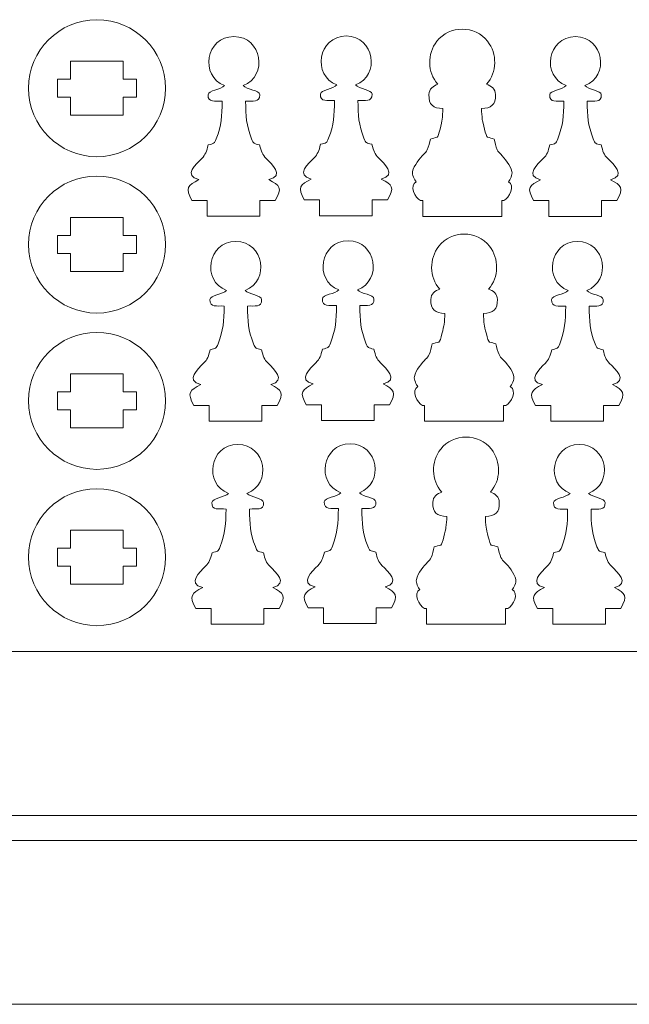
# Model space of a CAD drawing. Header units: centimetres. Extents: x -35.3 to 32, y -35 to 36.2.
# Tile 24 of 54: x -2.6 to 7.8, y 6.7 to 23.5. Entities that reach past the tile are written whole.
import ezdxf

# ---------------------------------------------------------------- set-up
doc = ezdxf.new("R2010")
doc.units = ezdxf.units.CM
doc.header["$MEASUREMENT"] = 0
doc.layers.add('Layer 1', color=7, linetype='Continuous')

msp = doc.modelspace()

# ---------------------------------------------------------------- linework, layer by layer
at = {"layer": 'Layer 1', "lineweight": 9}
for points in [[(-10.46212, 9.90664), (12.53788, 9.90664), (12.53788, 12.70664), (-10.46212, 12.70664), (-10.46212, 9.90664)], [(-10.47181, 6.68303), (12.52819, 6.68303), (12.52819, 9.48303), (-10.47181, 9.48303), (-10.47181, 6.68303)]]:
    msp.add_lwpolyline(points, close=True, dxfattribs=at)
for points, knots in [([(-1.32276, 23.50003), (-0.67659, 23.50003), (-0.15276, 22.9762), (-0.15276, 22.33003), (-0.15276, 22.33003), (-0.15276, 21.68385), (-0.67659, 21.16003), (-1.32276, 21.16003), (-1.32276, 21.16003), (-1.96894, 21.16003), (-2.49276, 21.68385), (-2.49276, 22.33003), (-2.49276, 22.33003), (-2.49276, 22.9762), (-1.96894, 23.50003), (-1.32276, 23.50003)], [0, 0, 0, 0, 0.2, 0.2, 0.2, 0.2, 0.4, 0.4, 0.4, 0.4, 0.6, 0.6, 0.6, 0.6, 1, 1, 1, 1]), ([(1.61372, 20.768), (1.89087, 20.83518), (1.65909, 21.0378), (1.56563, 21.13052), (1.56563, 21.13052), (1.50087, 21.19478), (1.48314, 21.24903), (1.45474, 21.36098), (1.45474, 21.36098), (1.35477, 21.38925), (1.35144, 21.37524), (1.31685, 21.46565), (1.31685, 21.46565), (1.22743, 21.6993), (1.2185, 21.84926), (1.21627, 22.1083), (1.21627, 22.1083), (1.33484, 22.11645), (1.46343, 22.07645), (1.45685, 22.21843), (1.45685, 22.21843), (1.4532, 22.29487), (1.23957, 22.30376), (1.17372, 22.37637), (1.17372, 22.37637), (1.60405, 22.53421), (1.49886, 23.20946), (1.01586, 23.21208), (1.01586, 23.21208), (0.53286, 23.20946), (0.42767, 22.53421), (0.858, 22.37637), (0.858, 22.37637), (0.79215, 22.30376), (0.57852, 22.2942), (0.57488, 22.21843), (0.57488, 22.21843), (0.5683, 22.07645), (0.69688, 22.11645), (0.81545, 22.1083), (0.81545, 22.1083), (0.81322, 21.84926), (0.80429, 21.6993), (0.71487, 21.46565), (0.71487, 21.46565), (0.68028, 21.37524), (0.67695, 21.38925), (0.57698, 21.36098), (0.57698, 21.36098), (0.54859, 21.24903), (0.53086, 21.19478), (0.46608, 21.13052), (0.46608, 21.13052), (0.37264, 21.0378), (0.14085, 20.83518), (0.41801, 20.768), (0.41801, 20.768), (0.22731, 20.67014), (0.17642, 20.6271), (0.3, 20.41156), (0.3, 20.41156), (0.3, 20.41156), (0.561, 20.41156), (0.561, 20.41156), (0.561, 20.41156), (0.561, 20.41156), (0.561, 20.14156), (0.561, 20.14156), (0.561, 20.14156), (0.561, 20.14156), (1.461, 20.14156), (1.461, 20.14156), (1.461, 20.14156), (1.461, 20.14156), (1.461, 20.41156), (1.461, 20.41156), (1.461, 20.41156), (1.461, 20.41156), (1.722, 20.41156), (1.722, 20.41156), (1.722, 20.41156), (1.84558, 20.6271), (1.80442, 20.67014), (1.61372, 20.768)], [0, 0, 0, 0, 0.04545455, 0.04545455, 0.04545455, 0.04545455, 0.09090909, 0.09090909, 0.09090909, 0.09090909, 0.13636364, 0.13636364, 0.13636364, 0.13636364, 0.18181818, 0.18181818, 0.18181818, 0.18181818, 0.22727273, 0.22727273, 0.22727273, 0.22727273, 0.27272727, 0.27272727, 0.27272727, 0.27272727, 0.31818182, 0.31818182, 0.31818182, 0.31818182, 0.36363636, 0.36363636, 0.36363636, 0.36363636, 0.40909091, 0.40909091, 0.40909091, 0.40909091, 0.45454545, 0.45454545, 0.45454545, 0.45454545, 0.5, 0.5, 0.5, 0.5, 0.54545455, 0.54545455, 0.54545455, 0.54545455, 0.59090909, 0.59090909, 0.59090909, 0.59090909, 0.63636364, 0.63636364, 0.63636364, 0.63636364, 0.68181818, 0.68181818, 0.68181818, 0.68181818, 0.72727273, 0.72727273, 0.72727273, 0.72727273, 0.77272727, 0.77272727, 0.77272727, 0.77272727, 0.81818182, 0.81818182, 0.81818182, 0.81818182, 0.86363636, 0.86363636, 0.86363636, 0.86363636, 0.90909091, 0.90909091, 0.90909091, 0.90909091, 1, 1, 1, 1]), ([(3.53265, 20.77838), (3.80981, 20.84556), (3.57802, 21.04817), (3.48457, 21.14089), (3.48457, 21.14089), (3.4198, 21.20515), (3.40207, 21.2594), (3.37368, 21.37136), (3.37368, 21.37136), (3.27371, 21.39962), (3.27038, 21.38562), (3.23579, 21.47603), (3.23579, 21.47603), (3.14636, 21.70967), (3.13744, 21.85963), (3.1352, 22.11868), (3.1352, 22.11868), (3.25377, 22.12682), (3.38236, 22.08683), (3.37578, 22.2288), (3.37578, 22.2288), (3.37214, 22.30525), (3.15851, 22.31414), (3.09265, 22.38674), (3.09265, 22.38674), (3.52299, 22.54459), (3.4178, 23.21984), (2.93479, 23.22246), (2.93479, 23.22246), (2.4518, 23.21984), (2.34661, 22.54459), (2.77693, 22.38674), (2.77693, 22.38674), (2.71108, 22.31414), (2.49746, 22.30457), (2.49381, 22.2288), (2.49381, 22.2288), (2.48723, 22.08683), (2.61581, 22.12682), (2.73438, 22.11868), (2.73438, 22.11868), (2.73216, 21.85963), (2.72322, 21.70967), (2.63381, 21.47603), (2.63381, 21.47603), (2.59921, 21.38562), (2.59588, 21.39962), (2.49592, 21.37136), (2.49592, 21.37136), (2.46752, 21.2594), (2.44979, 21.20515), (2.38502, 21.14089), (2.38502, 21.14089), (2.29157, 21.04817), (2.05979, 20.84556), (2.33694, 20.77838), (2.33694, 20.77838), (2.14624, 20.68052), (2.09535, 20.63748), (2.21893, 20.42194), (2.21893, 20.42194), (2.21893, 20.42194), (2.47993, 20.42194), (2.47993, 20.42194), (2.47993, 20.42194), (2.47993, 20.42194), (2.47993, 20.15194), (2.47993, 20.15194), (2.47993, 20.15194), (2.47993, 20.15194), (3.37993, 20.15194), (3.37993, 20.15194), (3.37993, 20.15194), (3.37993, 20.15194), (3.37993, 20.42194), (3.37993, 20.42194), (3.37993, 20.42194), (3.37993, 20.42194), (3.64093, 20.42194), (3.64093, 20.42194), (3.64093, 20.42194), (3.76451, 20.63748), (3.72335, 20.68052), (3.53265, 20.77838)], [0, 0, 0, 0, 0.04545455, 0.04545455, 0.04545455, 0.04545455, 0.09090909, 0.09090909, 0.09090909, 0.09090909, 0.13636364, 0.13636364, 0.13636364, 0.13636364, 0.18181818, 0.18181818, 0.18181818, 0.18181818, 0.22727273, 0.22727273, 0.22727273, 0.22727273, 0.27272727, 0.27272727, 0.27272727, 0.27272727, 0.31818182, 0.31818182, 0.31818182, 0.31818182, 0.36363636, 0.36363636, 0.36363636, 0.36363636, 0.40909091, 0.40909091, 0.40909091, 0.40909091, 0.45454545, 0.45454545, 0.45454545, 0.45454545, 0.5, 0.5, 0.5, 0.5, 0.54545455, 0.54545455, 0.54545455, 0.54545455, 0.59090909, 0.59090909, 0.59090909, 0.59090909, 0.63636364, 0.63636364, 0.63636364, 0.63636364, 0.68181818, 0.68181818, 0.68181818, 0.68181818, 0.72727273, 0.72727273, 0.72727273, 0.72727273, 0.77272727, 0.77272727, 0.77272727, 0.77272727, 0.81818182, 0.81818182, 0.81818182, 0.81818182, 0.86363636, 0.86363636, 0.86363636, 0.86363636, 0.90909091, 0.90909091, 0.90909091, 0.90909091, 1, 1, 1, 1]), ([(4.20491, 20.41049), (4.1083, 20.4528), (4.00892, 20.67109), (4.12708, 20.73253), (4.12708, 20.73253), (4.10061, 20.76071), (4.05432, 20.85509), (4.06656, 20.90558), (4.06656, 20.90558), (4.09251, 21.01271), (4.19089, 21.13561), (4.25811, 21.20116), (4.25811, 21.20116), (4.28347, 21.22597), (4.3045, 21.24559), (4.31965, 21.27913), (4.31965, 21.27913), (4.3432, 21.33131), (4.35755, 21.40489), (4.37207, 21.4622), (4.37207, 21.4622), (4.4098, 21.47287), (4.4476, 21.48407), (4.48557, 21.49378), (4.48557, 21.49378), (4.51173, 21.50043), (4.56692, 21.75427), (4.5724, 21.794), (4.5724, 21.794), (4.58057, 21.85306), (4.58462, 21.91379), (4.58677, 21.98174), (4.58677, 21.98174), (4.42003, 21.98784), (4.34016, 22.04467), (4.34842, 22.22306), (4.34842, 22.22306), (4.34842, 22.31817), (4.42038, 22.36765), (4.49998, 22.39873), (4.49998, 22.39873), (4.31793, 22.59941), (4.31724, 22.91884), (4.48219, 23.13089), (4.48219, 23.13089), (4.58943, 23.26877), (4.75268, 23.3377), (4.91592, 23.3377), (4.91592, 23.3377), (5.07917, 23.3377), (5.24242, 23.26877), (5.34966, 23.13089), (5.34966, 23.13089), (5.51461, 22.91884), (5.51392, 22.59941), (5.33187, 22.39873), (5.33187, 22.39873), (5.41147, 22.36765), (5.48343, 22.31817), (5.48343, 22.22306), (5.48343, 22.22306), (5.49169, 22.04467), (5.41182, 21.98784), (5.24508, 21.98174), (5.24508, 21.98174), (5.24723, 21.91379), (5.25128, 21.85306), (5.25945, 21.794), (5.25945, 21.794), (5.26493, 21.75427), (5.32012, 21.50043), (5.34628, 21.49378), (5.34628, 21.49378), (5.38425, 21.48407), (5.42205, 21.47287), (5.45978, 21.4622), (5.45978, 21.4622), (5.4743, 21.40489), (5.48865, 21.33131), (5.5122, 21.27913), (5.5122, 21.27913), (5.52735, 21.24559), (5.54838, 21.22597), (5.57373, 21.20116), (5.57373, 21.20116), (5.64096, 21.13561), (5.73933, 21.01271), (5.76529, 20.90558), (5.76529, 20.90558), (5.77753, 20.85509), (5.73124, 20.76071), (5.70477, 20.73253), (5.70477, 20.73253), (5.82293, 20.67109), (5.72351, 20.4528), (5.62691, 20.41049), (5.62691, 20.41049), (5.62691, 20.41049), (5.59091, 20.41049), (5.59091, 20.41049), (5.59091, 20.41049), (5.59091, 20.41049), (5.59091, 20.14049), (5.59091, 20.14049), (5.59091, 20.14049), (5.59091, 20.14049), (4.24091, 20.14049), (4.24091, 20.14049), (4.24091, 20.14049), (4.24091, 20.14049), (4.24091, 20.41049), (4.24091, 20.41049), (4.24091, 20.41049), (4.24091, 20.41049), (4.20491, 20.41049), (4.20491, 20.41049)], [0, 0, 0, 0, 0.03333333, 0.03333333, 0.03333333, 0.03333333, 0.06666667, 0.06666667, 0.06666667, 0.06666667, 0.1, 0.1, 0.1, 0.1, 0.13333333, 0.13333333, 0.13333333, 0.13333333, 0.16666667, 0.16666667, 0.16666667, 0.16666667, 0.2, 0.2, 0.2, 0.2, 0.23333333, 0.23333333, 0.23333333, 0.23333333, 0.26666667, 0.26666667, 0.26666667, 0.26666667, 0.3, 0.3, 0.3, 0.3, 0.33333333, 0.33333333, 0.33333333, 0.33333333, 0.36666667, 0.36666667, 0.36666667, 0.36666667, 0.4, 0.4, 0.4, 0.4, 0.43333333, 0.43333333, 0.43333333, 0.43333333, 0.46666667, 0.46666667, 0.46666667, 0.46666667, 0.5, 0.5, 0.5, 0.5, 0.53333333, 0.53333333, 0.53333333, 0.53333333, 0.56666667, 0.56666667, 0.56666667, 0.56666667, 0.6, 0.6, 0.6, 0.6, 0.63333333, 0.63333333, 0.63333333, 0.63333333, 0.66666667, 0.66666667, 0.66666667, 0.66666667, 0.7, 0.7, 0.7, 0.7, 0.73333333, 0.73333333, 0.73333333, 0.73333333, 0.76666667, 0.76666667, 0.76666667, 0.76666667, 0.8, 0.8, 0.8, 0.8, 0.83333333, 0.83333333, 0.83333333, 0.83333333, 0.86666667, 0.86666667, 0.86666667, 0.86666667, 0.9, 0.9, 0.9, 0.9, 0.93333333, 0.93333333, 0.93333333, 0.93333333, 1, 1, 1, 1]), ([(7.44873, 20.76722), (7.72588, 20.8344), (7.4941, 21.03701), (7.40064, 21.12973), (7.40064, 21.12973), (7.33588, 21.19399), (7.31815, 21.24824), (7.28975, 21.3602), (7.28975, 21.3602), (7.18978, 21.38846), (7.18645, 21.37446), (7.15186, 21.46487), (7.15186, 21.46487), (7.06244, 21.69851), (7.05351, 21.84847), (7.05128, 22.10752), (7.05128, 22.10752), (7.16984, 22.11566), (7.29844, 22.07567), (7.29186, 22.21764), (7.29186, 22.21764), (7.28821, 22.29409), (7.07458, 22.30298), (7.00873, 22.37558), (7.00873, 22.37558), (7.43906, 22.53343), (7.33387, 23.20868), (6.85087, 23.2113), (6.85087, 23.2113), (6.36787, 23.20868), (6.26268, 22.53343), (6.69301, 22.37558), (6.69301, 22.37558), (6.62715, 22.30298), (6.41353, 22.29341), (6.40988, 22.21764), (6.40988, 22.21764), (6.40331, 22.07567), (6.53189, 22.11566), (6.65045, 22.10752), (6.65045, 22.10752), (6.64823, 21.84847), (6.63929, 21.69851), (6.54988, 21.46487), (6.54988, 21.46487), (6.51528, 21.37446), (6.51195, 21.38846), (6.41199, 21.3602), (6.41199, 21.3602), (6.3836, 21.24824), (6.36587, 21.19399), (6.30109, 21.12973), (6.30109, 21.12973), (6.20765, 21.03701), (5.97586, 20.8344), (6.25301, 20.76722), (6.25301, 20.76722), (6.06231, 20.66936), (6.01143, 20.62632), (6.13501, 20.41078), (6.13501, 20.41078), (6.13501, 20.41078), (6.39601, 20.41078), (6.39601, 20.41078), (6.39601, 20.41078), (6.39601, 20.41078), (6.39601, 20.14078), (6.39601, 20.14078), (6.39601, 20.14078), (6.39601, 20.14078), (7.29601, 20.14078), (7.29601, 20.14078), (7.29601, 20.14078), (7.29601, 20.14078), (7.29601, 20.41078), (7.29601, 20.41078), (7.29601, 20.41078), (7.29601, 20.41078), (7.55701, 20.41078), (7.55701, 20.41078), (7.55701, 20.41078), (7.68059, 20.62632), (7.63943, 20.66936), (7.44873, 20.76722)], [0, 0, 0, 0, 0.04545455, 0.04545455, 0.04545455, 0.04545455, 0.09090909, 0.09090909, 0.09090909, 0.09090909, 0.13636364, 0.13636364, 0.13636364, 0.13636364, 0.18181818, 0.18181818, 0.18181818, 0.18181818, 0.22727273, 0.22727273, 0.22727273, 0.22727273, 0.27272727, 0.27272727, 0.27272727, 0.27272727, 0.31818182, 0.31818182, 0.31818182, 0.31818182, 0.36363636, 0.36363636, 0.36363636, 0.36363636, 0.40909091, 0.40909091, 0.40909091, 0.40909091, 0.45454545, 0.45454545, 0.45454545, 0.45454545, 0.5, 0.5, 0.5, 0.5, 0.54545455, 0.54545455, 0.54545455, 0.54545455, 0.59090909, 0.59090909, 0.59090909, 0.59090909, 0.63636364, 0.63636364, 0.63636364, 0.63636364, 0.68181818, 0.68181818, 0.68181818, 0.68181818, 0.72727273, 0.72727273, 0.72727273, 0.72727273, 0.77272727, 0.77272727, 0.77272727, 0.77272727, 0.81818182, 0.81818182, 0.81818182, 0.81818182, 0.86363636, 0.86363636, 0.86363636, 0.86363636, 0.90909091, 0.90909091, 0.90909091, 0.90909091, 1, 1, 1, 1]), ([(-1.99776, 22.48503), (-1.99776, 22.48503), (-1.77276, 22.48503), (-1.77276, 22.48503), (-1.77276, 22.48503), (-1.77276, 22.48503), (-1.77276, 22.79003), (-1.77276, 22.79003), (-1.77276, 22.79003), (-1.77276, 22.79003), (-0.87276, 22.79003), (-0.87276, 22.79003), (-0.87276, 22.79003), (-0.87276, 22.79003), (-0.87276, 22.48503), (-0.87276, 22.48503), (-0.87276, 22.48503), (-0.87276, 22.48503), (-0.64776, 22.48503), (-0.64776, 22.48503), (-0.64776, 22.48503), (-0.64776, 22.48503), (-0.64776, 22.17503), (-0.64776, 22.17503), (-0.64776, 22.17503), (-0.64776, 22.17503), (-0.87276, 22.17503), (-0.87276, 22.17503), (-0.87276, 22.17503), (-0.87276, 22.17503), (-0.87276, 21.87003), (-0.87276, 21.87003), (-0.87276, 21.87003), (-0.87276, 21.87003), (-1.77276, 21.87003), (-1.77276, 21.87003), (-1.77276, 21.87003), (-1.77276, 21.87003), (-1.77276, 22.17503), (-1.77276, 22.17503), (-1.77276, 22.17503), (-1.77276, 22.17503), (-1.99776, 22.17503), (-1.99776, 22.17503), (-1.99776, 22.17503), (-1.99776, 22.17503), (-1.99776, 22.48503), (-1.99776, 22.48503)], [0, 0, 0, 0, 0.07692308, 0.07692308, 0.07692308, 0.07692308, 0.15384615, 0.15384615, 0.15384615, 0.15384615, 0.23076923, 0.23076923, 0.23076923, 0.23076923, 0.30769231, 0.30769231, 0.30769231, 0.30769231, 0.38461538, 0.38461538, 0.38461538, 0.38461538, 0.46153846, 0.46153846, 0.46153846, 0.46153846, 0.53846154, 0.53846154, 0.53846154, 0.53846154, 0.61538462, 0.61538462, 0.61538462, 0.61538462, 0.69230769, 0.69230769, 0.69230769, 0.69230769, 0.76923077, 0.76923077, 0.76923077, 0.76923077, 0.84615385, 0.84615385, 0.84615385, 0.84615385, 1, 1, 1, 1]), ([(-1.32276, 20.83003), (-0.67659, 20.83003), (-0.15276, 20.3062), (-0.15276, 19.66003), (-0.15276, 19.66003), (-0.15276, 19.01385), (-0.67659, 18.49003), (-1.32276, 18.49003), (-1.32276, 18.49003), (-1.96894, 18.49003), (-2.49276, 19.01385), (-2.49276, 19.66003), (-2.49276, 19.66003), (-2.49276, 20.3062), (-1.96894, 20.83003), (-1.32276, 20.83003)], [0, 0, 0, 0, 0.2, 0.2, 0.2, 0.2, 0.4, 0.4, 0.4, 0.4, 0.6, 0.6, 0.6, 0.6, 1, 1, 1, 1]), ([(-1.99776, 19.81503), (-1.99776, 19.81503), (-1.77276, 19.81503), (-1.77276, 19.81503), (-1.77276, 19.81503), (-1.77276, 19.81503), (-1.77276, 20.12003), (-1.77276, 20.12003), (-1.77276, 20.12003), (-1.77276, 20.12003), (-0.87276, 20.12003), (-0.87276, 20.12003), (-0.87276, 20.12003), (-0.87276, 20.12003), (-0.87276, 19.81503), (-0.87276, 19.81503), (-0.87276, 19.81503), (-0.87276, 19.81503), (-0.64776, 19.81503), (-0.64776, 19.81503), (-0.64776, 19.81503), (-0.64776, 19.81503), (-0.64776, 19.50503), (-0.64776, 19.50503), (-0.64776, 19.50503), (-0.64776, 19.50503), (-0.87276, 19.50503), (-0.87276, 19.50503), (-0.87276, 19.50503), (-0.87276, 19.50503), (-0.87276, 19.20003), (-0.87276, 19.20003), (-0.87276, 19.20003), (-0.87276, 19.20003), (-1.77276, 19.20003), (-1.77276, 19.20003), (-1.77276, 19.20003), (-1.77276, 19.20003), (-1.77276, 19.50503), (-1.77276, 19.50503), (-1.77276, 19.50503), (-1.77276, 19.50503), (-1.99776, 19.50503), (-1.99776, 19.50503), (-1.99776, 19.50503), (-1.99776, 19.50503), (-1.99776, 19.81503), (-1.99776, 19.81503)], [0, 0, 0, 0, 0.07692308, 0.07692308, 0.07692308, 0.07692308, 0.15384615, 0.15384615, 0.15384615, 0.15384615, 0.23076923, 0.23076923, 0.23076923, 0.23076923, 0.30769231, 0.30769231, 0.30769231, 0.30769231, 0.38461538, 0.38461538, 0.38461538, 0.38461538, 0.46153846, 0.46153846, 0.46153846, 0.46153846, 0.53846154, 0.53846154, 0.53846154, 0.53846154, 0.61538462, 0.61538462, 0.61538462, 0.61538462, 0.69230769, 0.69230769, 0.69230769, 0.69230769, 0.76923077, 0.76923077, 0.76923077, 0.76923077, 0.84615385, 0.84615385, 0.84615385, 0.84615385, 1, 1, 1, 1]), ([(1.64662, 17.26868), (1.92377, 17.33586), (1.69199, 17.53848), (1.59853, 17.6312), (1.59853, 17.6312), (1.53377, 17.69546), (1.51604, 17.74971), (1.48764, 17.86166), (1.48764, 17.86166), (1.38767, 17.88993), (1.38434, 17.87592), (1.34975, 17.96633), (1.34975, 17.96633), (1.26033, 18.19998), (1.2514, 18.34994), (1.24917, 18.60898), (1.24917, 18.60898), (1.36774, 18.61713), (1.49633, 18.57713), (1.48975, 18.71911), (1.48975, 18.71911), (1.4861, 18.79555), (1.27247, 18.80444), (1.20662, 18.87705), (1.20662, 18.87705), (1.63695, 19.03489), (1.53176, 19.71014), (1.04876, 19.71276), (1.04876, 19.71276), (0.56576, 19.71014), (0.46057, 19.03489), (0.8909, 18.87705), (0.8909, 18.87705), (0.82505, 18.80444), (0.61142, 18.79488), (0.60778, 18.71911), (0.60778, 18.71911), (0.6012, 18.57713), (0.72978, 18.61713), (0.84835, 18.60898), (0.84835, 18.60898), (0.84612, 18.34994), (0.83719, 18.19998), (0.74777, 17.96633), (0.74777, 17.96633), (0.71318, 17.87592), (0.70985, 17.88993), (0.60988, 17.86166), (0.60988, 17.86166), (0.58149, 17.74971), (0.56376, 17.69546), (0.49898, 17.6312), (0.49898, 17.6312), (0.40554, 17.53848), (0.17375, 17.33586), (0.45091, 17.26868), (0.45091, 17.26868), (0.26021, 17.17082), (0.20932, 17.12778), (0.3329, 16.91224), (0.3329, 16.91224), (0.3329, 16.91224), (0.5939, 16.91224), (0.5939, 16.91224), (0.5939, 16.91224), (0.5939, 16.91224), (0.5939, 16.64224), (0.5939, 16.64224), (0.5939, 16.64224), (0.5939, 16.64224), (1.4939, 16.64224), (1.4939, 16.64224), (1.4939, 16.64224), (1.4939, 16.64224), (1.4939, 16.91224), (1.4939, 16.91224), (1.4939, 16.91224), (1.4939, 16.91224), (1.7549, 16.91224), (1.7549, 16.91224), (1.7549, 16.91224), (1.87848, 17.12778), (1.83732, 17.17082), (1.64662, 17.26868)], [0, 0, 0, 0, 0.04545455, 0.04545455, 0.04545455, 0.04545455, 0.09090909, 0.09090909, 0.09090909, 0.09090909, 0.13636364, 0.13636364, 0.13636364, 0.13636364, 0.18181818, 0.18181818, 0.18181818, 0.18181818, 0.22727273, 0.22727273, 0.22727273, 0.22727273, 0.27272727, 0.27272727, 0.27272727, 0.27272727, 0.31818182, 0.31818182, 0.31818182, 0.31818182, 0.36363636, 0.36363636, 0.36363636, 0.36363636, 0.40909091, 0.40909091, 0.40909091, 0.40909091, 0.45454545, 0.45454545, 0.45454545, 0.45454545, 0.5, 0.5, 0.5, 0.5, 0.54545455, 0.54545455, 0.54545455, 0.54545455, 0.59090909, 0.59090909, 0.59090909, 0.59090909, 0.63636364, 0.63636364, 0.63636364, 0.63636364, 0.68181818, 0.68181818, 0.68181818, 0.68181818, 0.72727273, 0.72727273, 0.72727273, 0.72727273, 0.77272727, 0.77272727, 0.77272727, 0.77272727, 0.81818182, 0.81818182, 0.81818182, 0.81818182, 0.86363636, 0.86363636, 0.86363636, 0.86363636, 0.90909091, 0.90909091, 0.90909091, 0.90909091, 1, 1, 1, 1]), ([(3.56555, 17.27906), (3.84271, 17.34624), (3.61092, 17.54885), (3.51747, 17.64157), (3.51747, 17.64157), (3.4527, 17.70583), (3.43497, 17.76008), (3.40658, 17.87204), (3.40658, 17.87204), (3.30661, 17.9003), (3.30328, 17.8863), (3.26869, 17.97671), (3.26869, 17.97671), (3.17926, 18.21035), (3.17034, 18.36031), (3.1681, 18.61936), (3.1681, 18.61936), (3.28667, 18.6275), (3.41526, 18.58751), (3.40868, 18.72948), (3.40868, 18.72948), (3.40504, 18.80593), (3.19141, 18.81482), (3.12555, 18.88742), (3.12555, 18.88742), (3.55589, 19.04527), (3.4507, 19.72052), (2.96769, 19.72314), (2.96769, 19.72314), (2.4847, 19.72052), (2.37951, 19.04527), (2.80983, 18.88742), (2.80983, 18.88742), (2.74398, 18.81482), (2.53036, 18.80525), (2.52671, 18.72948), (2.52671, 18.72948), (2.52013, 18.58751), (2.64871, 18.6275), (2.76728, 18.61936), (2.76728, 18.61936), (2.76506, 18.36031), (2.75612, 18.21035), (2.66671, 17.97671), (2.66671, 17.97671), (2.63211, 17.8863), (2.62878, 17.9003), (2.52882, 17.87204), (2.52882, 17.87204), (2.50042, 17.76008), (2.48269, 17.70583), (2.41792, 17.64157), (2.41792, 17.64157), (2.32447, 17.54885), (2.09269, 17.34624), (2.36984, 17.27906), (2.36984, 17.27906), (2.17914, 17.1812), (2.12825, 17.13816), (2.25183, 16.92262), (2.25183, 16.92262), (2.25183, 16.92262), (2.51283, 16.92262), (2.51283, 16.92262), (2.51283, 16.92262), (2.51283, 16.92262), (2.51283, 16.65262), (2.51283, 16.65262), (2.51283, 16.65262), (2.51283, 16.65262), (3.41283, 16.65262), (3.41283, 16.65262), (3.41283, 16.65262), (3.41283, 16.65262), (3.41283, 16.92262), (3.41283, 16.92262), (3.41283, 16.92262), (3.41283, 16.92262), (3.67383, 16.92262), (3.67383, 16.92262), (3.67383, 16.92262), (3.79741, 17.13816), (3.75625, 17.1812), (3.56555, 17.27906)], [0, 0, 0, 0, 0.04545455, 0.04545455, 0.04545455, 0.04545455, 0.09090909, 0.09090909, 0.09090909, 0.09090909, 0.13636364, 0.13636364, 0.13636364, 0.13636364, 0.18181818, 0.18181818, 0.18181818, 0.18181818, 0.22727273, 0.22727273, 0.22727273, 0.22727273, 0.27272727, 0.27272727, 0.27272727, 0.27272727, 0.31818182, 0.31818182, 0.31818182, 0.31818182, 0.36363636, 0.36363636, 0.36363636, 0.36363636, 0.40909091, 0.40909091, 0.40909091, 0.40909091, 0.45454545, 0.45454545, 0.45454545, 0.45454545, 0.5, 0.5, 0.5, 0.5, 0.54545455, 0.54545455, 0.54545455, 0.54545455, 0.59090909, 0.59090909, 0.59090909, 0.59090909, 0.63636364, 0.63636364, 0.63636364, 0.63636364, 0.68181818, 0.68181818, 0.68181818, 0.68181818, 0.72727273, 0.72727273, 0.72727273, 0.72727273, 0.77272727, 0.77272727, 0.77272727, 0.77272727, 0.81818182, 0.81818182, 0.81818182, 0.81818182, 0.86363636, 0.86363636, 0.86363636, 0.86363636, 0.90909091, 0.90909091, 0.90909091, 0.90909091, 1, 1, 1, 1]), ([(4.23781, 16.91117), (4.1412, 16.95348), (4.04182, 17.17177), (4.15998, 17.23321), (4.15998, 17.23321), (4.13351, 17.26139), (4.08722, 17.35577), (4.09946, 17.40626), (4.09946, 17.40626), (4.12541, 17.51339), (4.22379, 17.63629), (4.29101, 17.70184), (4.29101, 17.70184), (4.31637, 17.72665), (4.3374, 17.74627), (4.35255, 17.77981), (4.35255, 17.77981), (4.3761, 17.83199), (4.39045, 17.90557), (4.40497, 17.96288), (4.40497, 17.96288), (4.4427, 17.97355), (4.4805, 17.98475), (4.51847, 17.99446), (4.51847, 17.99446), (4.54463, 18.00111), (4.59982, 18.25495), (4.6053, 18.29468), (4.6053, 18.29468), (4.61347, 18.35374), (4.61752, 18.41447), (4.61967, 18.48242), (4.61967, 18.48242), (4.45293, 18.48852), (4.37306, 18.54535), (4.38132, 18.72374), (4.38132, 18.72374), (4.38132, 18.81885), (4.45328, 18.86833), (4.53288, 18.89941), (4.53288, 18.89941), (4.35083, 19.10009), (4.35014, 19.41952), (4.51509, 19.63157), (4.51509, 19.63157), (4.62233, 19.76945), (4.78558, 19.83838), (4.94882, 19.83838), (4.94882, 19.83838), (5.11207, 19.83838), (5.27532, 19.76945), (5.38256, 19.63157), (5.38256, 19.63157), (5.54751, 19.41952), (5.54682, 19.10009), (5.36477, 18.89941), (5.36477, 18.89941), (5.44437, 18.86833), (5.51633, 18.81885), (5.51633, 18.72374), (5.51633, 18.72374), (5.52459, 18.54535), (5.44472, 18.48852), (5.27798, 18.48242), (5.27798, 18.48242), (5.28013, 18.41447), (5.28418, 18.35374), (5.29235, 18.29468), (5.29235, 18.29468), (5.29783, 18.25495), (5.35302, 18.00111), (5.37918, 17.99446), (5.37918, 17.99446), (5.41715, 17.98475), (5.45495, 17.97355), (5.49268, 17.96288), (5.49268, 17.96288), (5.5072, 17.90557), (5.52155, 17.83199), (5.5451, 17.77981), (5.5451, 17.77981), (5.56025, 17.74627), (5.58128, 17.72665), (5.60663, 17.70184), (5.60663, 17.70184), (5.67386, 17.63629), (5.77223, 17.51339), (5.79819, 17.40626), (5.79819, 17.40626), (5.81043, 17.35577), (5.76414, 17.26139), (5.73767, 17.23321), (5.73767, 17.23321), (5.85583, 17.17177), (5.75641, 16.95348), (5.65981, 16.91117), (5.65981, 16.91117), (5.65981, 16.91117), (5.62381, 16.91117), (5.62381, 16.91117), (5.62381, 16.91117), (5.62381, 16.91117), (5.62381, 16.64117), (5.62381, 16.64117), (5.62381, 16.64117), (5.62381, 16.64117), (4.27381, 16.64117), (4.27381, 16.64117), (4.27381, 16.64117), (4.27381, 16.64117), (4.27381, 16.91117), (4.27381, 16.91117), (4.27381, 16.91117), (4.27381, 16.91117), (4.23781, 16.91117), (4.23781, 16.91117)], [0, 0, 0, 0, 0.03333333, 0.03333333, 0.03333333, 0.03333333, 0.06666667, 0.06666667, 0.06666667, 0.06666667, 0.1, 0.1, 0.1, 0.1, 0.13333333, 0.13333333, 0.13333333, 0.13333333, 0.16666667, 0.16666667, 0.16666667, 0.16666667, 0.2, 0.2, 0.2, 0.2, 0.23333333, 0.23333333, 0.23333333, 0.23333333, 0.26666667, 0.26666667, 0.26666667, 0.26666667, 0.3, 0.3, 0.3, 0.3, 0.33333333, 0.33333333, 0.33333333, 0.33333333, 0.36666667, 0.36666667, 0.36666667, 0.36666667, 0.4, 0.4, 0.4, 0.4, 0.43333333, 0.43333333, 0.43333333, 0.43333333, 0.46666667, 0.46666667, 0.46666667, 0.46666667, 0.5, 0.5, 0.5, 0.5, 0.53333333, 0.53333333, 0.53333333, 0.53333333, 0.56666667, 0.56666667, 0.56666667, 0.56666667, 0.6, 0.6, 0.6, 0.6, 0.63333333, 0.63333333, 0.63333333, 0.63333333, 0.66666667, 0.66666667, 0.66666667, 0.66666667, 0.7, 0.7, 0.7, 0.7, 0.73333333, 0.73333333, 0.73333333, 0.73333333, 0.76666667, 0.76666667, 0.76666667, 0.76666667, 0.8, 0.8, 0.8, 0.8, 0.83333333, 0.83333333, 0.83333333, 0.83333333, 0.86666667, 0.86666667, 0.86666667, 0.86666667, 0.9, 0.9, 0.9, 0.9, 0.93333333, 0.93333333, 0.93333333, 0.93333333, 1, 1, 1, 1]), ([(7.48163, 17.2679), (7.75878, 17.33508), (7.527, 17.53769), (7.43354, 17.63041), (7.43354, 17.63041), (7.36878, 17.69467), (7.35105, 17.74892), (7.32265, 17.86088), (7.32265, 17.86088), (7.22268, 17.88914), (7.21935, 17.87514), (7.18476, 17.96555), (7.18476, 17.96555), (7.09534, 18.19919), (7.08641, 18.34915), (7.08418, 18.6082), (7.08418, 18.6082), (7.20274, 18.61634), (7.33134, 18.57635), (7.32476, 18.71832), (7.32476, 18.71832), (7.32111, 18.79477), (7.10748, 18.80366), (7.04163, 18.87626), (7.04163, 18.87626), (7.47196, 19.03411), (7.36677, 19.70936), (6.88377, 19.71198), (6.88377, 19.71198), (6.40077, 19.70936), (6.29558, 19.03411), (6.72591, 18.87626), (6.72591, 18.87626), (6.66005, 18.80366), (6.44643, 18.79409), (6.44278, 18.71832), (6.44278, 18.71832), (6.43621, 18.57635), (6.56479, 18.61634), (6.68335, 18.6082), (6.68335, 18.6082), (6.68113, 18.34915), (6.67219, 18.19919), (6.58278, 17.96555), (6.58278, 17.96555), (6.54818, 17.87514), (6.54485, 17.88914), (6.44489, 17.86088), (6.44489, 17.86088), (6.4165, 17.74892), (6.39877, 17.69467), (6.33399, 17.63041), (6.33399, 17.63041), (6.24055, 17.53769), (6.00876, 17.33508), (6.28591, 17.2679), (6.28591, 17.2679), (6.09521, 17.17004), (6.04433, 17.127), (6.16791, 16.91146), (6.16791, 16.91146), (6.16791, 16.91146), (6.42891, 16.91146), (6.42891, 16.91146), (6.42891, 16.91146), (6.42891, 16.91146), (6.42891, 16.64146), (6.42891, 16.64146), (6.42891, 16.64146), (6.42891, 16.64146), (7.32891, 16.64146), (7.32891, 16.64146), (7.32891, 16.64146), (7.32891, 16.64146), (7.32891, 16.91146), (7.32891, 16.91146), (7.32891, 16.91146), (7.32891, 16.91146), (7.58991, 16.91146), (7.58991, 16.91146), (7.58991, 16.91146), (7.71349, 17.127), (7.67233, 17.17004), (7.48163, 17.2679)], [0, 0, 0, 0, 0.04545455, 0.04545455, 0.04545455, 0.04545455, 0.09090909, 0.09090909, 0.09090909, 0.09090909, 0.13636364, 0.13636364, 0.13636364, 0.13636364, 0.18181818, 0.18181818, 0.18181818, 0.18181818, 0.22727273, 0.22727273, 0.22727273, 0.22727273, 0.27272727, 0.27272727, 0.27272727, 0.27272727, 0.31818182, 0.31818182, 0.31818182, 0.31818182, 0.36363636, 0.36363636, 0.36363636, 0.36363636, 0.40909091, 0.40909091, 0.40909091, 0.40909091, 0.45454545, 0.45454545, 0.45454545, 0.45454545, 0.5, 0.5, 0.5, 0.5, 0.54545455, 0.54545455, 0.54545455, 0.54545455, 0.59090909, 0.59090909, 0.59090909, 0.59090909, 0.63636364, 0.63636364, 0.63636364, 0.63636364, 0.68181818, 0.68181818, 0.68181818, 0.68181818, 0.72727273, 0.72727273, 0.72727273, 0.72727273, 0.77272727, 0.77272727, 0.77272727, 0.77272727, 0.81818182, 0.81818182, 0.81818182, 0.81818182, 0.86363636, 0.86363636, 0.86363636, 0.86363636, 0.90909091, 0.90909091, 0.90909091, 0.90909091, 1, 1, 1, 1]), ([(-1.32276, 18.16003), (-0.67659, 18.16003), (-0.15276, 17.6362), (-0.15276, 16.99003), (-0.15276, 16.99003), (-0.15276, 16.34385), (-0.67659, 15.82003), (-1.32276, 15.82003), (-1.32276, 15.82003), (-1.96894, 15.82003), (-2.49276, 16.34385), (-2.49276, 16.99003), (-2.49276, 16.99003), (-2.49276, 17.6362), (-1.96894, 18.16003), (-1.32276, 18.16003)], [0, 0, 0, 0, 0.2, 0.2, 0.2, 0.2, 0.4, 0.4, 0.4, 0.4, 0.6, 0.6, 0.6, 0.6, 1, 1, 1, 1]), ([(-1.99776, 17.14503), (-1.99776, 17.14503), (-1.77276, 17.14503), (-1.77276, 17.14503), (-1.77276, 17.14503), (-1.77276, 17.14503), (-1.77276, 17.45003), (-1.77276, 17.45003), (-1.77276, 17.45003), (-1.77276, 17.45003), (-0.87276, 17.45003), (-0.87276, 17.45003), (-0.87276, 17.45003), (-0.87276, 17.45003), (-0.87276, 17.14503), (-0.87276, 17.14503), (-0.87276, 17.14503), (-0.87276, 17.14503), (-0.64776, 17.14503), (-0.64776, 17.14503), (-0.64776, 17.14503), (-0.64776, 17.14503), (-0.64776, 16.83503), (-0.64776, 16.83503), (-0.64776, 16.83503), (-0.64776, 16.83503), (-0.87276, 16.83503), (-0.87276, 16.83503), (-0.87276, 16.83503), (-0.87276, 16.83503), (-0.87276, 16.53003), (-0.87276, 16.53003), (-0.87276, 16.53003), (-0.87276, 16.53003), (-1.77276, 16.53003), (-1.77276, 16.53003), (-1.77276, 16.53003), (-1.77276, 16.53003), (-1.77276, 16.83503), (-1.77276, 16.83503), (-1.77276, 16.83503), (-1.77276, 16.83503), (-1.99776, 16.83503), (-1.99776, 16.83503), (-1.99776, 16.83503), (-1.99776, 16.83503), (-1.99776, 17.14503), (-1.99776, 17.14503)], [0, 0, 0, 0, 0.07692308, 0.07692308, 0.07692308, 0.07692308, 0.15384615, 0.15384615, 0.15384615, 0.15384615, 0.23076923, 0.23076923, 0.23076923, 0.23076923, 0.30769231, 0.30769231, 0.30769231, 0.30769231, 0.38461538, 0.38461538, 0.38461538, 0.38461538, 0.46153846, 0.46153846, 0.46153846, 0.46153846, 0.53846154, 0.53846154, 0.53846154, 0.53846154, 0.61538462, 0.61538462, 0.61538462, 0.61538462, 0.69230769, 0.69230769, 0.69230769, 0.69230769, 0.76923077, 0.76923077, 0.76923077, 0.76923077, 0.84615385, 0.84615385, 0.84615385, 0.84615385, 1, 1, 1, 1]), ([(4.27082, 13.44437), (4.17421, 13.48668), (4.07483, 13.70497), (4.19299, 13.76641), (4.19299, 13.76641), (4.16652, 13.79459), (4.12023, 13.88897), (4.13247, 13.93946), (4.13247, 13.93946), (4.15842, 14.04659), (4.2568, 14.16949), (4.32402, 14.23504), (4.32402, 14.23504), (4.34938, 14.25985), (4.37041, 14.27947), (4.38556, 14.31301), (4.38556, 14.31301), (4.40911, 14.36519), (4.42346, 14.43877), (4.43798, 14.49608), (4.43798, 14.49608), (4.47571, 14.50675), (4.51351, 14.51795), (4.55148, 14.52766), (4.55148, 14.52766), (4.57764, 14.53431), (4.63283, 14.78815), (4.63831, 14.82788), (4.63831, 14.82788), (4.64648, 14.88694), (4.65053, 14.94767), (4.65268, 15.01562), (4.65268, 15.01562), (4.48594, 15.02172), (4.40607, 15.07855), (4.41433, 15.25694), (4.41433, 15.25694), (4.41433, 15.35205), (4.48629, 15.40153), (4.56589, 15.43261), (4.56589, 15.43261), (4.38384, 15.63329), (4.38315, 15.95272), (4.5481, 16.16477), (4.5481, 16.16477), (4.65534, 16.30265), (4.81859, 16.37158), (4.98183, 16.37158), (4.98183, 16.37158), (5.14508, 16.37158), (5.30833, 16.30265), (5.41557, 16.16477), (5.41557, 16.16477), (5.58052, 15.95272), (5.57983, 15.63329), (5.39778, 15.43261), (5.39778, 15.43261), (5.47738, 15.40153), (5.54934, 15.35205), (5.54934, 15.25694), (5.54934, 15.25694), (5.5576, 15.07855), (5.47773, 15.02172), (5.31099, 15.01562), (5.31099, 15.01562), (5.31314, 14.94767), (5.31719, 14.88694), (5.32536, 14.82788), (5.32536, 14.82788), (5.33084, 14.78815), (5.38603, 14.53431), (5.41219, 14.52766), (5.41219, 14.52766), (5.45016, 14.51795), (5.48796, 14.50675), (5.52569, 14.49608), (5.52569, 14.49608), (5.54021, 14.43877), (5.55456, 14.36519), (5.57811, 14.31301), (5.57811, 14.31301), (5.59326, 14.27947), (5.61429, 14.25985), (5.63964, 14.23504), (5.63964, 14.23504), (5.70687, 14.16949), (5.80524, 14.04659), (5.8312, 13.93946), (5.8312, 13.93946), (5.84344, 13.88897), (5.79715, 13.79459), (5.77068, 13.76641), (5.77068, 13.76641), (5.88884, 13.70497), (5.78942, 13.48668), (5.69282, 13.44437), (5.69282, 13.44437), (5.69282, 13.44437), (5.65682, 13.44437), (5.65682, 13.44437), (5.65682, 13.44437), (5.65682, 13.44437), (5.65682, 13.17437), (5.65682, 13.17437), (5.65682, 13.17437), (5.65682, 13.17437), (4.30682, 13.17437), (4.30682, 13.17437), (4.30682, 13.17437), (4.30682, 13.17437), (4.30682, 13.44437), (4.30682, 13.44437), (4.30682, 13.44437), (4.30682, 13.44437), (4.27082, 13.44437), (4.27082, 13.44437)], [0, 0, 0, 0, 0.03333333, 0.03333333, 0.03333333, 0.03333333, 0.06666667, 0.06666667, 0.06666667, 0.06666667, 0.1, 0.1, 0.1, 0.1, 0.13333333, 0.13333333, 0.13333333, 0.13333333, 0.16666667, 0.16666667, 0.16666667, 0.16666667, 0.2, 0.2, 0.2, 0.2, 0.23333333, 0.23333333, 0.23333333, 0.23333333, 0.26666667, 0.26666667, 0.26666667, 0.26666667, 0.3, 0.3, 0.3, 0.3, 0.33333333, 0.33333333, 0.33333333, 0.33333333, 0.36666667, 0.36666667, 0.36666667, 0.36666667, 0.4, 0.4, 0.4, 0.4, 0.43333333, 0.43333333, 0.43333333, 0.43333333, 0.46666667, 0.46666667, 0.46666667, 0.46666667, 0.5, 0.5, 0.5, 0.5, 0.53333333, 0.53333333, 0.53333333, 0.53333333, 0.56666667, 0.56666667, 0.56666667, 0.56666667, 0.6, 0.6, 0.6, 0.6, 0.63333333, 0.63333333, 0.63333333, 0.63333333, 0.66666667, 0.66666667, 0.66666667, 0.66666667, 0.7, 0.7, 0.7, 0.7, 0.73333333, 0.73333333, 0.73333333, 0.73333333, 0.76666667, 0.76666667, 0.76666667, 0.76666667, 0.8, 0.8, 0.8, 0.8, 0.83333333, 0.83333333, 0.83333333, 0.83333333, 0.86666667, 0.86666667, 0.86666667, 0.86666667, 0.9, 0.9, 0.9, 0.9, 0.93333333, 0.93333333, 0.93333333, 0.93333333, 1, 1, 1, 1]), ([(1.67963, 13.80188), (1.95678, 13.86906), (1.725, 14.07168), (1.63154, 14.1644), (1.63154, 14.1644), (1.56678, 14.22866), (1.54905, 14.28291), (1.52065, 14.39486), (1.52065, 14.39486), (1.42068, 14.42313), (1.41735, 14.40912), (1.38276, 14.49953), (1.38276, 14.49953), (1.29334, 14.73318), (1.28441, 14.88314), (1.28218, 15.14218), (1.28218, 15.14218), (1.40075, 15.15033), (1.52934, 15.11033), (1.52276, 15.25231), (1.52276, 15.25231), (1.51911, 15.32875), (1.30548, 15.33764), (1.23963, 15.41025), (1.23963, 15.41025), (1.66996, 15.56809), (1.56477, 16.24334), (1.08177, 16.24596), (1.08177, 16.24596), (0.59877, 16.24334), (0.49358, 15.56809), (0.92391, 15.41025), (0.92391, 15.41025), (0.85806, 15.33764), (0.64443, 15.32808), (0.64079, 15.25231), (0.64079, 15.25231), (0.63421, 15.11033), (0.76279, 15.15033), (0.88136, 15.14218), (0.88136, 15.14218), (0.87913, 14.88314), (0.8702, 14.73318), (0.78078, 14.49953), (0.78078, 14.49953), (0.74619, 14.40912), (0.74286, 14.42313), (0.64289, 14.39486), (0.64289, 14.39486), (0.6145, 14.28291), (0.59677, 14.22866), (0.53199, 14.1644), (0.53199, 14.1644), (0.43855, 14.07168), (0.20676, 13.86906), (0.48392, 13.80188), (0.48392, 13.80188), (0.29322, 13.70402), (0.24233, 13.66098), (0.36591, 13.44544), (0.36591, 13.44544), (0.36591, 13.44544), (0.62691, 13.44544), (0.62691, 13.44544), (0.62691, 13.44544), (0.62691, 13.44544), (0.62691, 13.17544), (0.62691, 13.17544), (0.62691, 13.17544), (0.62691, 13.17544), (1.52691, 13.17544), (1.52691, 13.17544), (1.52691, 13.17544), (1.52691, 13.17544), (1.52691, 13.44544), (1.52691, 13.44544), (1.52691, 13.44544), (1.52691, 13.44544), (1.78791, 13.44544), (1.78791, 13.44544), (1.78791, 13.44544), (1.91149, 13.66098), (1.87033, 13.70402), (1.67963, 13.80188)], [0, 0, 0, 0, 0.04545455, 0.04545455, 0.04545455, 0.04545455, 0.09090909, 0.09090909, 0.09090909, 0.09090909, 0.13636364, 0.13636364, 0.13636364, 0.13636364, 0.18181818, 0.18181818, 0.18181818, 0.18181818, 0.22727273, 0.22727273, 0.22727273, 0.22727273, 0.27272727, 0.27272727, 0.27272727, 0.27272727, 0.31818182, 0.31818182, 0.31818182, 0.31818182, 0.36363636, 0.36363636, 0.36363636, 0.36363636, 0.40909091, 0.40909091, 0.40909091, 0.40909091, 0.45454545, 0.45454545, 0.45454545, 0.45454545, 0.5, 0.5, 0.5, 0.5, 0.54545455, 0.54545455, 0.54545455, 0.54545455, 0.59090909, 0.59090909, 0.59090909, 0.59090909, 0.63636364, 0.63636364, 0.63636364, 0.63636364, 0.68181818, 0.68181818, 0.68181818, 0.68181818, 0.72727273, 0.72727273, 0.72727273, 0.72727273, 0.77272727, 0.77272727, 0.77272727, 0.77272727, 0.81818182, 0.81818182, 0.81818182, 0.81818182, 0.86363636, 0.86363636, 0.86363636, 0.86363636, 0.90909091, 0.90909091, 0.90909091, 0.90909091, 1, 1, 1, 1]), ([(3.59856, 13.81226), (3.87572, 13.87944), (3.64393, 14.08205), (3.55048, 14.17477), (3.55048, 14.17477), (3.48571, 14.23903), (3.46798, 14.29328), (3.43959, 14.40524), (3.43959, 14.40524), (3.33962, 14.4335), (3.33629, 14.4195), (3.3017, 14.50991), (3.3017, 14.50991), (3.21227, 14.74355), (3.20335, 14.89351), (3.20111, 15.15256), (3.20111, 15.15256), (3.31968, 15.1607), (3.44827, 15.12071), (3.44169, 15.26268), (3.44169, 15.26268), (3.43805, 15.33913), (3.22442, 15.34802), (3.15856, 15.42062), (3.15856, 15.42062), (3.5889, 15.57847), (3.48371, 16.25372), (3.0007, 16.25634), (3.0007, 16.25634), (2.51771, 16.25372), (2.41252, 15.57847), (2.84284, 15.42062), (2.84284, 15.42062), (2.77699, 15.34802), (2.56337, 15.33845), (2.55972, 15.26268), (2.55972, 15.26268), (2.55314, 15.12071), (2.68172, 15.1607), (2.80029, 15.15256), (2.80029, 15.15256), (2.79807, 14.89351), (2.78913, 14.74355), (2.69972, 14.50991), (2.69972, 14.50991), (2.66512, 14.4195), (2.66179, 14.4335), (2.56183, 14.40524), (2.56183, 14.40524), (2.53343, 14.29328), (2.5157, 14.23903), (2.45093, 14.17477), (2.45093, 14.17477), (2.35748, 14.08205), (2.1257, 13.87944), (2.40285, 13.81226), (2.40285, 13.81226), (2.21215, 13.7144), (2.16126, 13.67136), (2.28484, 13.45582), (2.28484, 13.45582), (2.28484, 13.45582), (2.54584, 13.45582), (2.54584, 13.45582), (2.54584, 13.45582), (2.54584, 13.45582), (2.54584, 13.18582), (2.54584, 13.18582), (2.54584, 13.18582), (2.54584, 13.18582), (3.44584, 13.18582), (3.44584, 13.18582), (3.44584, 13.18582), (3.44584, 13.18582), (3.44584, 13.45582), (3.44584, 13.45582), (3.44584, 13.45582), (3.44584, 13.45582), (3.70684, 13.45582), (3.70684, 13.45582), (3.70684, 13.45582), (3.83042, 13.67136), (3.78926, 13.7144), (3.59856, 13.81226)], [0, 0, 0, 0, 0.04545455, 0.04545455, 0.04545455, 0.04545455, 0.09090909, 0.09090909, 0.09090909, 0.09090909, 0.13636364, 0.13636364, 0.13636364, 0.13636364, 0.18181818, 0.18181818, 0.18181818, 0.18181818, 0.22727273, 0.22727273, 0.22727273, 0.22727273, 0.27272727, 0.27272727, 0.27272727, 0.27272727, 0.31818182, 0.31818182, 0.31818182, 0.31818182, 0.36363636, 0.36363636, 0.36363636, 0.36363636, 0.40909091, 0.40909091, 0.40909091, 0.40909091, 0.45454545, 0.45454545, 0.45454545, 0.45454545, 0.5, 0.5, 0.5, 0.5, 0.54545455, 0.54545455, 0.54545455, 0.54545455, 0.59090909, 0.59090909, 0.59090909, 0.59090909, 0.63636364, 0.63636364, 0.63636364, 0.63636364, 0.68181818, 0.68181818, 0.68181818, 0.68181818, 0.72727273, 0.72727273, 0.72727273, 0.72727273, 0.77272727, 0.77272727, 0.77272727, 0.77272727, 0.81818182, 0.81818182, 0.81818182, 0.81818182, 0.86363636, 0.86363636, 0.86363636, 0.86363636, 0.90909091, 0.90909091, 0.90909091, 0.90909091, 1, 1, 1, 1]), ([(7.51464, 13.8011), (7.79179, 13.86828), (7.56001, 14.07089), (7.46655, 14.16361), (7.46655, 14.16361), (7.40179, 14.22787), (7.38406, 14.28212), (7.35566, 14.39408), (7.35566, 14.39408), (7.25569, 14.42234), (7.25236, 14.40834), (7.21777, 14.49875), (7.21777, 14.49875), (7.12835, 14.73239), (7.11942, 14.88235), (7.11719, 15.1414), (7.11719, 15.1414), (7.23575, 15.14954), (7.36435, 15.10955), (7.35777, 15.25152), (7.35777, 15.25152), (7.35412, 15.32797), (7.14049, 15.33686), (7.07464, 15.40946), (7.07464, 15.40946), (7.50497, 15.56731), (7.39978, 16.24256), (6.91678, 16.24518), (6.91678, 16.24518), (6.43378, 16.24256), (6.32859, 15.56731), (6.75892, 15.40946), (6.75892, 15.40946), (6.69306, 15.33686), (6.47944, 15.32729), (6.47579, 15.25152), (6.47579, 15.25152), (6.46922, 15.10955), (6.5978, 15.14954), (6.71636, 15.1414), (6.71636, 15.1414), (6.71414, 14.88235), (6.7052, 14.73239), (6.61579, 14.49875), (6.61579, 14.49875), (6.58119, 14.40834), (6.57786, 14.42234), (6.4779, 14.39408), (6.4779, 14.39408), (6.44951, 14.28212), (6.43178, 14.22787), (6.367, 14.16361), (6.367, 14.16361), (6.27356, 14.07089), (6.04177, 13.86828), (6.31892, 13.8011), (6.31892, 13.8011), (6.12822, 13.70324), (6.07734, 13.6602), (6.20092, 13.44466), (6.20092, 13.44466), (6.20092, 13.44466), (6.46192, 13.44466), (6.46192, 13.44466), (6.46192, 13.44466), (6.46192, 13.44466), (6.46192, 13.17466), (6.46192, 13.17466), (6.46192, 13.17466), (6.46192, 13.17466), (7.36192, 13.17466), (7.36192, 13.17466), (7.36192, 13.17466), (7.36192, 13.17466), (7.36192, 13.44466), (7.36192, 13.44466), (7.36192, 13.44466), (7.36192, 13.44466), (7.62292, 13.44466), (7.62292, 13.44466), (7.62292, 13.44466), (7.7465, 13.6602), (7.70534, 13.70324), (7.51464, 13.8011)], [0, 0, 0, 0, 0.04545455, 0.04545455, 0.04545455, 0.04545455, 0.09090909, 0.09090909, 0.09090909, 0.09090909, 0.13636364, 0.13636364, 0.13636364, 0.13636364, 0.18181818, 0.18181818, 0.18181818, 0.18181818, 0.22727273, 0.22727273, 0.22727273, 0.22727273, 0.27272727, 0.27272727, 0.27272727, 0.27272727, 0.31818182, 0.31818182, 0.31818182, 0.31818182, 0.36363636, 0.36363636, 0.36363636, 0.36363636, 0.40909091, 0.40909091, 0.40909091, 0.40909091, 0.45454545, 0.45454545, 0.45454545, 0.45454545, 0.5, 0.5, 0.5, 0.5, 0.54545455, 0.54545455, 0.54545455, 0.54545455, 0.59090909, 0.59090909, 0.59090909, 0.59090909, 0.63636364, 0.63636364, 0.63636364, 0.63636364, 0.68181818, 0.68181818, 0.68181818, 0.68181818, 0.72727273, 0.72727273, 0.72727273, 0.72727273, 0.77272727, 0.77272727, 0.77272727, 0.77272727, 0.81818182, 0.81818182, 0.81818182, 0.81818182, 0.86363636, 0.86363636, 0.86363636, 0.86363636, 0.90909091, 0.90909091, 0.90909091, 0.90909091, 1, 1, 1, 1]), ([(-1.32276, 15.49003), (-0.67659, 15.49003), (-0.15276, 14.9662), (-0.15276, 14.32003), (-0.15276, 14.32003), (-0.15276, 13.67385), (-0.67659, 13.15003), (-1.32276, 13.15003), (-1.32276, 13.15003), (-1.96894, 13.15003), (-2.49276, 13.67385), (-2.49276, 14.32003), (-2.49276, 14.32003), (-2.49276, 14.9662), (-1.96894, 15.49003), (-1.32276, 15.49003)], [0, 0, 0, 0, 0.2, 0.2, 0.2, 0.2, 0.4, 0.4, 0.4, 0.4, 0.6, 0.6, 0.6, 0.6, 1, 1, 1, 1]), ([(-1.99776, 14.47503), (-1.99776, 14.47503), (-1.77276, 14.47503), (-1.77276, 14.47503), (-1.77276, 14.47503), (-1.77276, 14.47503), (-1.77276, 14.78003), (-1.77276, 14.78003), (-1.77276, 14.78003), (-1.77276, 14.78003), (-0.87276, 14.78003), (-0.87276, 14.78003), (-0.87276, 14.78003), (-0.87276, 14.78003), (-0.87276, 14.47503), (-0.87276, 14.47503), (-0.87276, 14.47503), (-0.87276, 14.47503), (-0.64776, 14.47503), (-0.64776, 14.47503), (-0.64776, 14.47503), (-0.64776, 14.47503), (-0.64776, 14.16503), (-0.64776, 14.16503), (-0.64776, 14.16503), (-0.64776, 14.16503), (-0.87276, 14.16503), (-0.87276, 14.16503), (-0.87276, 14.16503), (-0.87276, 14.16503), (-0.87276, 13.86003), (-0.87276, 13.86003), (-0.87276, 13.86003), (-0.87276, 13.86003), (-1.77276, 13.86003), (-1.77276, 13.86003), (-1.77276, 13.86003), (-1.77276, 13.86003), (-1.77276, 14.16503), (-1.77276, 14.16503), (-1.77276, 14.16503), (-1.77276, 14.16503), (-1.99776, 14.16503), (-1.99776, 14.16503), (-1.99776, 14.16503), (-1.99776, 14.16503), (-1.99776, 14.47503), (-1.99776, 14.47503)], [0, 0, 0, 0, 0.07692308, 0.07692308, 0.07692308, 0.07692308, 0.15384615, 0.15384615, 0.15384615, 0.15384615, 0.23076923, 0.23076923, 0.23076923, 0.23076923, 0.30769231, 0.30769231, 0.30769231, 0.30769231, 0.38461538, 0.38461538, 0.38461538, 0.38461538, 0.46153846, 0.46153846, 0.46153846, 0.46153846, 0.53846154, 0.53846154, 0.53846154, 0.53846154, 0.61538462, 0.61538462, 0.61538462, 0.61538462, 0.69230769, 0.69230769, 0.69230769, 0.69230769, 0.76923077, 0.76923077, 0.76923077, 0.76923077, 0.84615385, 0.84615385, 0.84615385, 0.84615385, 1, 1, 1, 1])]:
    msp.add_open_spline(points, degree=3, knots=knots, dxfattribs=at)

doc.saveas('drawing.dxf')
